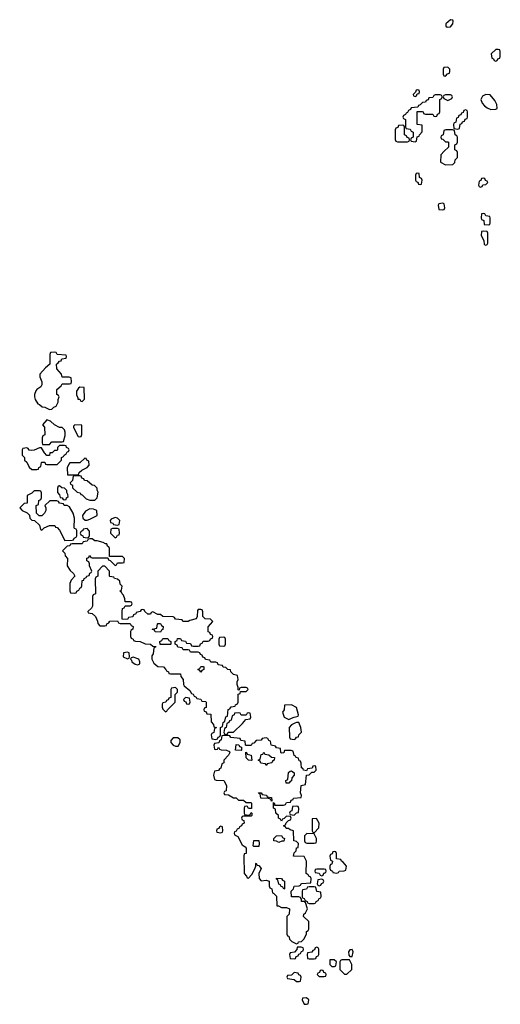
# Model space of a CAD drawing. Header units: inches. Extents: x 2672634 to 2765808, y 830487 to 941952.
# Tile 23 of 31: x 2680614 to 2684426, y 928094 to 935902. Entities that reach past the tile are written whole.
import ezdxf

# ---------------------------------------------------------------- set-up
doc = ezdxf.new("R2010")
doc.units = ezdxf.units.IN
doc.header["$MEASUREMENT"] = 0
doc.layers.add('C6982', color=7, linetype='Continuous')
doc.layers.add('C6983', color=7, linetype='Continuous')

msp = doc.modelspace()

# ---------------------------------------------------------------- linework, layer by layer
at = {"layer": 'C6982', "color": 6}
for points in [[(2682217.6, 930000), (2682210, 929966), (2682198, 929962), (2682191.6, 929948.4), (2682158, 929942), (2682152, 929910), (2682158, 929878), (2682172, 929872), (2682234, 929870), (2682254, 929830), (2682252, 929788), (2682238, 929782), (2682234, 929770), (2682238, 929758), (2682270, 929754), (2682310, 929732), (2682331.6, 929731.6), (2682350, 929714), (2682390, 929712), (2682410, 929694), (2682450, 929694), (2682452, 929690), (2682452.7, 929647.3), (2682430, 929646), (2682422, 929662), (2682410, 929666), (2682398, 929662), (2682394, 929650), (2682394, 929610), (2682398, 929598), (2682430, 929594), (2682442, 929598), (2682450, 929614), (2682454, 929610), (2682454, 929590), (2682450, 929586), (2682390, 929586), (2682378, 929582), (2682374, 929570), (2682378, 929558), (2682392.7, 929552.7), (2682394, 929530), (2682378, 929522), (2682374, 929510), (2682358, 929502), (2682354, 929490), (2682338, 929482), (2682330, 929466), (2682318, 929462), (2682314, 929450), (2682318, 929438), (2682343.6, 929423.6), (2682379.6, 929359.6), (2682403.6, 929343.6), (2682411.6, 929331.6), (2682411.3, 929290), (2682394, 929286), (2682391.6, 929268.4), (2682394, 929130), (2682414, 929110), (2682418, 929098), (2682430, 929094), (2682456.4, 929123.6), (2682476.4, 929163.6), (2682486, 929190), (2682486, 929210), (2682490, 929212), (2682498, 929198), (2682510, 929194), (2682530, 929172), (2682512, 929130), (2682512.7, 929092.7), (2682530, 929074), (2682570, 929078), (2682592, 929070), (2682592.7, 929032.7), (2682598, 929018), (2682614, 929010), (2682618, 928978), (2682630, 928974), (2682651.1, 928951.1), (2682654, 928874), (2682666, 928874), (2682690, 928862), (2682730, 928862), (2682754, 928850), (2682752, 928810), (2682734, 928790), (2682734, 928650), (2682738, 928638), (2682750, 928634), (2682754, 928610), (2682771.6, 928591.6), (2682810, 928574), (2682822, 928578), (2682826, 928590), (2682848, 928592), (2682868.4, 928611.6), (2682888, 928650), (2682888.4, 928671.6), (2682902, 928678), (2682906, 928690), (2682908, 928750), (2682866, 928790), (2682868.7, 928810), (2682881.2, 928818.8), (2682898, 928850), (2682882, 928902), (2682868.7, 928908.7), (2682848.7, 928910), (2682848, 928928), (2682842, 928942), (2682827.3, 928947.3), (2682770, 928946), (2682768, 928990), (2682786, 929010), (2682790, 929032), (2682830, 929034), (2682842, 929038), (2682846, 929050), (2682852, 929052), (2682922, 929058), (2682926, 929090), (2682922, 929102), (2682906, 929110), (2682902, 929122), (2682886, 929130), (2682888.7, 929230), (2682870, 929266), (2682786, 929270), (2682790, 929294), (2682808, 929312), (2682810, 929334), (2682822, 929338), (2682826, 929370), (2682810, 929386), (2682788, 929390), (2682786, 929470), (2682758, 929478), (2682747.3, 929487.3), (2682728.4, 929488.4), (2682722, 929502), (2682706, 929510), (2682722, 929518), (2682727.3, 929532.7), (2682747.3, 929552.7), (2682762, 929558), (2682766, 929570), (2682762, 929582), (2682730, 929586), (2682712.7, 929567.3), (2682698, 929562), (2682690, 929546), (2682682, 929562), (2682666, 929570), (2682666, 929590), (2682646, 929610), (2682642, 929642), (2682628, 929650), (2682626, 929694), (2682634, 929686), (2682634, 929674), (2682707.3, 929672.7), (2682722, 929678), (2682730, 929694), (2682762, 929698), (2682767.3, 929712.7), (2682782, 929718), (2682786, 929730), (2682846, 929734), (2682848, 929750), (2682842, 929770), (2682846, 929830), (2682882, 929838), (2682888.4, 929911.6), (2682910, 929914), (2682930, 929934), (2682950, 929934), (2682966, 929950), (2682962, 929982), (2682950, 929986), (2682938, 929982), (2682932.7, 929967.3), (2682898, 929962), (2682890, 929946), (2682866, 929950), (2682862, 929962), (2682848.4, 929968.4), (2682847.5, 930000)], [(2682576.9, 930000), (2682570, 929988), (2682563.1, 930000)]]:
    msp.add_lwpolyline(points, dxfattribs=at)
for points in [[(2682728, 929848), (2682726, 929870), (2682742, 929878), (2682747.3, 929932.7), (2682758, 929942), (2682770, 929944.7), (2682792, 929930), (2682791.3, 929910), (2682772, 929890), (2682770, 929866), (2682758, 929862), (2682750, 929848)], [(2682610, 929706), (2682602, 929722), (2682587.3, 929727.3), (2682526, 929730), (2682522, 929762), (2682510, 929766), (2682508.4, 929771.6), (2682530, 929772), (2682538, 929758), (2682572.7, 929752.7), (2682578, 929738), (2682610, 929734), (2682614, 929710), (2682614, 929706)], [(2682810, 929666), (2682778, 929662), (2682772, 929628), (2682758, 929622), (2682754, 929610), (2682758, 929598), (2682790, 929594), (2682808.4, 929611.6), (2682826, 929614), (2682827.3, 929647.3), (2682822, 929662)], [(2682967.3, 929567.3), (2682934, 929566), (2682934, 929470), (2682938, 929458), (2682950, 929454), (2682987.3, 929492.7), (2682988, 929530)], [(2682210, 929506), (2682198, 929502), (2682192.7, 929487.3), (2682178, 929482), (2682174, 929470), (2682178, 929458), (2682210, 929454), (2682222, 929458), (2682226, 929470), (2682222, 929502)], [(2682470, 929346), (2682466, 929350), (2682470, 929394), (2682510, 929392), (2682514, 929370), (2682510, 929346)], [(2682670, 929378), (2682650, 929388), (2682629.2, 929389.2), (2682628.7, 929410), (2682650, 929431.3), (2682690, 929432), (2682698, 929418), (2682714, 929410), (2682710, 929388.7), (2682692, 929388)], [(2682892.7, 929447.3), (2682874, 929430), (2682874, 929390), (2682878, 929378), (2682892.7, 929372.7), (2682950, 929372), (2682966, 929374), (2682968, 929390), (2682968, 929410), (2682950, 929446)], [(2683110, 929306), (2683098, 929302), (2683092.7, 929287.3), (2683078, 929282), (2683074, 929270), (2683078, 929238), (2683094, 929230), (2683090, 929206), (2683078, 929202), (2683074, 929190), (2683074, 929170), (2683078, 929158), (2683094, 929150), (2683098, 929138), (2683130, 929134), (2683142, 929138), (2683149, 929151), (2683187.3, 929152.7), (2683202, 929158), (2683206, 929190), (2683180.4, 929220.4), (2683166, 929230), (2683162, 929242), (2683127.3, 929247.3), (2683126, 929290), (2683122, 929302)], [(2683030, 929166), (2682970, 929166), (2682958, 929162), (2682954, 929150), (2682958, 929138), (2682990, 929134), (2682998, 929118), (2683010, 929114), (2683022, 929118), (2683027.3, 929132.7), (2683042, 929138), (2683046, 929150), (2683042, 929162)], [(2682710, 929006), (2682702, 929022), (2682686, 929030), (2682682, 929042), (2682670, 929046), (2682662, 929082), (2682650, 929086), (2682650, 929094), (2682690, 929092), (2682698, 929078), (2682714, 929070), (2682714, 929010)], [(2683010, 929086), (2682978, 929082), (2682974, 929050), (2682978, 929038), (2682990, 929034), (2683002, 929038), (2683007.3, 929052.7), (2683022, 929058), (2683026, 929070), (2683022, 929082)], [(2682950, 929026), (2682910, 929026), (2682898, 929022), (2682890, 929008), (2682858, 929002), (2682854, 928990), (2682854, 928950), (2682858, 928938), (2682870, 928934), (2682878, 928918), (2682894, 928910), (2682898, 928898), (2682910, 928894), (2682950, 928894), (2682962, 928898), (2682966, 928910), (2682982, 928918), (2682990, 928934), (2683002, 928938), (2683006, 928950), (2683002, 928982), (2682970, 928988), (2682962, 929022)], [(2682847.3, 928547.3), (2682814, 928546), (2682812, 928528), (2682792.7, 928507.3), (2682758, 928502), (2682754, 928490), (2682758, 928458), (2682790, 928454), (2682802, 928458), (2682807.3, 928472.7), (2682822, 928478), (2682827.3, 928492.7), (2682842, 928498), (2682850, 928514), (2682862, 928518), (2682866, 928530), (2682862, 928542)], [(2682970, 928546), (2682958, 928542), (2682952.7, 928527.3), (2682938, 928522), (2682932, 928508), (2682898, 928502), (2682894, 928490), (2682898, 928458), (2682910, 928454), (2682950, 928454), (2682962, 928458), (2682967.3, 928472.7), (2682982, 928478), (2682986, 928490), (2682986, 928530), (2682982, 928542)], [(2683250, 928528), (2683232.7, 928527.3), (2683222, 928510), (2683223.6, 928483.6), (2683232.7, 928472.7), (2683250, 928472), (2683259, 928510)], [(2683107.3, 928447.3), (2683074, 928446), (2683074, 928410), (2683090, 928394), (2683110, 928394), (2683122, 928398), (2683126, 928430)], [(2683230, 928446), (2683170, 928446), (2683158, 928442), (2683154, 928430), (2683154, 928370), (2683190, 928334), (2683210, 928334), (2683249, 928370), (2683248.7, 928410)], [(2682790, 928346), (2682770, 928326), (2682738, 928322), (2682734, 928310), (2682738, 928298), (2682792, 928292), (2682810, 928274), (2682830, 928274), (2682842, 928278), (2682846, 928310), (2682842, 928322), (2682827.3, 928327.3), (2682822, 928342)], [(2683010, 928366), (2682998, 928362), (2682992.7, 928347.3), (2682978, 928342), (2682974, 928330), (2682990, 928314), (2683030, 928314), (2683042, 928318), (2683046, 928330), (2683042, 928342), (2683027.3, 928347.3), (2683022, 928362)], [(2682890, 928146), (2682858, 928142), (2682854, 928130), (2682870, 928094), (2682890, 928094), (2682902, 928098), (2682906, 928130)]]:
    msp.add_lwpolyline(points, close=True, dxfattribs=at)
at = {"layer": 'C6983', "color": 6}
for points in [[(2684030, 935902), (2683994, 935870), (2683994, 935850), (2684003.6, 935843.6), (2684030, 935846), (2684048.7, 935870), (2684052.7, 935890), (2684050, 935898)], [(2684410, 935666), (2684390, 935666), (2684354, 935630), (2684358, 935598), (2684372.7, 935592.7), (2684378, 935578), (2684390, 935574), (2684402, 935578), (2684407.3, 935592.7), (2684422, 935598), (2684426, 935610), (2684426, 935650), (2684422, 935662)], [(2684010, 935526), (2683978, 935522), (2683974, 935510), (2683974, 935470), (2683978, 935458), (2683990, 935454), (2684007.3, 935472.7), (2684022, 935478), (2684026, 935490), (2684026, 935510)], [(2683770, 935346), (2683758, 935342), (2683754, 935326), (2683734, 935310), (2683738, 935298), (2683750, 935294), (2683762, 935298), (2683766, 935314), (2683782, 935318), (2683786, 935330), (2683782, 935342)], [(2683950, 935306), (2683910, 935306), (2683898, 935302), (2683890, 935286), (2683858, 935282), (2683852.7, 935267.3), (2683838, 935262), (2683832.7, 935247.3), (2683810, 935246), (2683790, 935226), (2683778, 935222), (2683772.7, 935207.3), (2683718, 935202), (2683714, 935190), (2683698, 935182), (2683690, 935166), (2683678, 935162), (2683674, 935150), (2683658, 935142), (2683654, 935130), (2683658, 935118), (2683674, 935110), (2683674, 935050), (2683678, 935038), (2683710, 935034), (2683718, 935018), (2683734, 935010), (2683734, 934970), (2683718, 934962), (2683714, 934950), (2683718, 934938), (2683750, 934934), (2683762, 934938), (2683767.3, 934972.7), (2683782, 934978), (2683786, 934990), (2683807.3, 935012.7), (2683806, 935066), (2683766, 935070), (2683767.3, 935172.7), (2683807.3, 935172.7), (2683814, 935170), (2683818, 935158), (2683832.7, 935152.7), (2683890, 935154), (2683898, 935138), (2683910, 935134), (2683922, 935138), (2683927.3, 935152.7), (2683942, 935158), (2683946, 935170), (2683946, 935270), (2683962, 935278), (2683966, 935290), (2683962, 935302)], [(2684030, 935306), (2683990, 935306), (2683978, 935302), (2683974, 935290), (2683978, 935278), (2684010, 935262), (2684042, 935278), (2684046, 935290), (2684042, 935302)], [(2684310, 935309.5), (2684284.2, 935295.8), (2684270.4, 935270), (2684280.9, 935240.9), (2684299.3, 935219.3), (2684322.5, 935202.5), (2684350, 935190.8), (2684390, 935192), (2684402, 935198), (2684397.2, 935230), (2684382, 935262), (2684346.3, 935306.3)], [(2684150, 935186), (2684138, 935182), (2684132.7, 935167.3), (2684118, 935162), (2684112.7, 935147.3), (2684098, 935142), (2684092.7, 935127.3), (2684078, 935122), (2684074, 935090), (2684058, 935082), (2684054, 935070), (2684058, 935038), (2684090, 935034), (2684102, 935038), (2684107.3, 935072.7), (2684122, 935078), (2684127.3, 935092.7), (2684142, 935098), (2684147.3, 935112.7), (2684162, 935118), (2684166, 935130), (2684166, 935170), (2684162, 935182)], [(2683650, 935066), (2683618, 935062), (2683612.7, 935047.3), (2683598, 935042), (2683592.7, 935027.3), (2683592.7, 934952.7), (2683598, 934938), (2683610, 934934), (2683690, 934934), (2683702, 934938), (2683706, 934950), (2683702, 934962), (2683687.3, 934967.3), (2683682, 934982), (2683666, 934990), (2683666, 935050), (2683662, 935062)], [(2684047.3, 935027.3), (2683992.7, 935027.3), (2683978, 935022), (2683971.6, 934988.4), (2683958, 934982), (2683954, 934970), (2683958, 934958), (2683970, 934954), (2683990, 934934), (2684010, 934934), (2684014, 934930), (2684014, 934890), (2683979.6, 934860.4), (2683954, 934830), (2683952.7, 934772.7), (2683990, 934752), (2684050, 934754), (2684066, 934770), (2684068, 934790), (2684086, 934810), (2684086, 934850), (2684082, 934862), (2684066, 934870), (2684066, 934910), (2684082, 934918), (2684086, 934930), (2684086, 934970), (2684082, 934982), (2684068, 934990), (2684062, 935022)], [(2683770, 934686), (2683758, 934682), (2683754, 934670), (2683754, 934630), (2683758, 934618), (2683772.7, 934612.7), (2683778, 934598), (2683790, 934594), (2683802, 934598), (2683806, 934630), (2683802, 934642), (2683786, 934650), (2683782, 934682)], [(2684290, 934646), (2684278, 934642), (2684272.7, 934627.3), (2684258, 934622), (2684254, 934590), (2684258, 934578), (2684270, 934574), (2684282, 934578), (2684287.3, 934592.7), (2684310, 934594), (2684326, 934610), (2684322, 934622), (2684307.3, 934627.3), (2684302, 934642)], [(2683970, 934446), (2683938, 934442), (2683934, 934430), (2683938, 934398), (2683970, 934394), (2683982, 934398), (2683986, 934410), (2683982, 934442)], [(2684290, 934366), (2684278, 934362), (2684274, 934330), (2684278, 934318), (2684294, 934310), (2684298, 934278), (2684330, 934274), (2684342, 934278), (2684346, 934290), (2684346, 934330), (2684342, 934342), (2684310, 934346), (2684302, 934362)], [(2684290, 934226), (2684278, 934222), (2684274, 934190), (2684294, 934150), (2684298, 934118), (2684310, 934114), (2684322, 934118), (2684326, 934130), (2684326, 934210), (2684322, 934222)], [(2680890, 933266), (2680858, 933262), (2680852.7, 933247.3), (2680854, 933170), (2680818, 933142), (2680774, 933090), (2680774, 933070), (2680790.8, 933030.8), (2680790, 933006), (2680782, 932990), (2680750.8, 932969.2), (2680742, 932958), (2680731, 932930), (2680731.3, 932910), (2680738, 932890), (2680756.9, 932856.9), (2680772, 932850), (2680791.3, 932831.3), (2680814, 932830), (2680850, 932812), (2680870, 932814), (2680886, 932830), (2680902, 932838), (2680918, 932870), (2680918, 932890), (2680926, 932910), (2680922, 932922), (2680908.7, 932930), (2680908.7, 932970), (2680942, 932998), (2680950, 933014), (2681010, 933014), (2681022, 933018), (2681026, 933030), (2681022, 933062), (2681007.3, 933067.3), (2680950, 933066), (2680946, 933090), (2680907.3, 933132.7), (2680906, 933170), (2680920.4, 933179.6), (2680930, 933194), (2680942, 933198), (2680947.3, 933212.7), (2680982, 933218), (2680986, 933230), (2680982, 933242), (2680910, 933248), (2680902, 933262)], [(2681090, 932988), (2681079.6, 932980.4), (2681063.6, 932956.4), (2681065.4, 932925.4), (2681074, 932906), (2681074, 932894), (2681091.6, 932891.6), (2681098, 932878), (2681110, 932874), (2681127.3, 932892.7), (2681126, 932986)], [(2680830, 932728), (2680794, 932690), (2680811.3, 932670), (2680814, 932610), (2680798, 932602), (2680792.7, 932587.3), (2680792, 932550), (2680794, 932534), (2680850, 932534), (2680870, 932554), (2680950, 932554), (2680962, 932558), (2680974.6, 932605.4), (2680975.3, 932630), (2680968.9, 932648.9), (2680950, 932668), (2680929.3, 932669.3), (2680889.4, 932689.4), (2680858, 932718)], [(2681052, 932688), (2681042, 932678), (2681042, 932670), (2681058, 932630), (2681078, 932598), (2681090, 932594), (2681102, 932598), (2681107.3, 932612.7), (2681107.3, 932687.3)], [(2680970, 932526), (2680930, 932526), (2680914, 932510), (2680914, 932490), (2680910, 932486), (2680890, 932486), (2680871.6, 932468.4), (2680854, 932466), (2680850, 932446), (2680830, 932446), (2680810, 932466), (2680787.3, 932507.3), (2680770, 932508), (2680730, 932488), (2680710, 932486), (2680688, 932488), (2680682, 932502), (2680670, 932506), (2680638, 932502), (2680634, 932490), (2680634, 932450), (2680651.3, 932431.3), (2680652, 932410), (2680670, 932392), (2680690, 932354), (2680710, 932334), (2680750, 932334), (2680762, 932338), (2680766, 932350), (2680782, 932358), (2680786, 932390), (2680790, 932394), (2680812.7, 932392.7), (2680818, 932378), (2680830, 932374), (2680910, 932374), (2680946, 932410), (2680946, 932430), (2680962, 932438), (2680966, 932450), (2680982, 932458), (2680990, 932474), (2681002, 932478), (2681006, 932490), (2681002, 932502), (2680986, 932510), (2680982, 932522)], [(2681130, 932426), (2681090, 932388), (2681012, 932388), (2681003.6, 932376.4), (2680991.6, 932348.4), (2680994, 932294), (2681070, 932294), (2681082, 932298), (2681086, 932310), (2681106, 932330), (2681148.4, 932351.6), (2681166, 932370), (2681162, 932402), (2681146, 932410), (2681142, 932422)], [(2681090, 932286), (2681050, 932286), (2681038, 932282), (2681031.6, 932248.4), (2681014, 932230), (2681018, 932218), (2681031.6, 932211.6), (2681034, 932190), (2681070, 932154), (2681094, 932150), (2681098, 932138), (2681110, 932134), (2681142, 932102), (2681171.1, 932091.1), (2681210, 932092), (2681228.7, 932111.3), (2681235.3, 932155.3), (2681228, 932172), (2681228, 932188), (2681208, 932208), (2681188, 932210), (2681150, 932246), (2681127.3, 932247.3), (2681122, 932262), (2681107.3, 932267.3), (2681102, 932282)], [(2680930, 932206), (2680918, 932202), (2680912.7, 932187.3), (2680912.7, 932152.7), (2680930, 932134), (2680934, 932114), (2680951.6, 932111.6), (2680958, 932098), (2680970, 932094), (2680982, 932098), (2680986, 932110), (2680998, 932122), (2680996.4, 932136.4), (2680987.3, 932152.7), (2680987.3, 932167.3), (2680970, 932186), (2680948.4, 932188.4)], [(2680770, 932166), (2680730, 932166), (2680711.6, 932148.4), (2680674, 932130), (2680672, 932068), (2680650, 932066), (2680614, 932030), (2680634, 932010), (2680672.7, 931992.7), (2680691.6, 931971.6), (2680694, 931950), (2680710, 931934), (2680731.3, 931931.3), (2680770, 931894), (2680778, 931858), (2680790, 931854), (2680808.4, 931871.6), (2680850, 931892), (2680891.6, 931891.6), (2680898, 931878), (2680910, 931874), (2680930, 931854), (2680972, 931772), (2681030, 931774), (2681042, 931778), (2681046, 931790), (2681062, 931798), (2681066, 931810), (2681066, 931850), (2681062, 931862), (2681050, 931866), (2681047.3, 931872.7), (2681048.7, 931950), (2681039, 931990), (2681010, 932038), (2680990, 932048.7), (2680966, 932050), (2680962, 932062), (2680930, 932068), (2680922, 932082), (2680907.3, 932087.3), (2680852.7, 932087.3), (2680814, 932050), (2680822, 932030), (2680822, 932010), (2680812, 931990), (2680790, 931968.7), (2680768.4, 931968.4), (2680748.4, 931988.4), (2680746, 932050), (2680762, 932058), (2680766, 932090), (2680782, 932098), (2680786, 932110), (2680786, 932150), (2680782, 932162)], [(2681170, 932024), (2681135.3, 932004.7), (2681112, 931970), (2681114, 931950), (2681132.7, 931932.7), (2681150, 931932), (2681170, 931942), (2681228, 931970), (2681226, 932010), (2681200.4, 932020.4)], [(2681370, 931955.3), (2681339.6, 931940.4), (2681332, 931930), (2681334, 931914), (2681354, 931910), (2681358, 931898), (2681390, 931894), (2681402, 931898), (2681408, 931930), (2681390, 931948)], [(2681150, 931866), (2681118, 931862), (2681114, 931850), (2681098, 931842), (2681094, 931830), (2681098, 931818), (2681114, 931810), (2681118, 931798), (2681150, 931794), (2681162, 931798), (2681167.3, 931812.7), (2681167.3, 931847.3)], [(2681390, 931866), (2681350, 931866), (2681338, 931862), (2681334, 931830), (2681370, 931794), (2681382, 931798), (2681390, 931814), (2681402, 931818), (2681406, 931830), (2681402, 931862)], [(2681190, 931786), (2681170, 931786), (2681158, 931782), (2681150, 931766), (2681118, 931762), (2681110, 931746), (2681030, 931746), (2681018, 931742), (2681011.6, 931728.4), (2680990, 931726), (2680954, 931690), (2680971.6, 931671.6), (2680974, 931650), (2680994, 931630), (2680991.3, 931570), (2681014, 931534), (2681042, 931510), (2681052, 931490), (2681022, 931458), (2681011.3, 931430), (2681012.7, 931372.7), (2681018, 931358), (2681050, 931354), (2681062, 931358), (2681066, 931370), (2681082, 931378), (2681090, 931394), (2681102, 931398), (2681107.3, 931412.7), (2681110, 931454), (2681122, 931458), (2681126, 931470), (2681142, 931478), (2681146, 931490), (2681166, 931494), (2681170, 931514), (2681182, 931518), (2681186, 931530), (2681168, 931572), (2681168, 931588), (2681162, 931602), (2681146, 931610), (2681147.3, 931632.7), (2681162, 931638), (2681167.3, 931652.7), (2681174, 931650), (2681178, 931638), (2681190, 931634), (2681314, 931634), (2681318, 931618), (2681332.7, 931612.7), (2681370, 931574), (2681382, 931578), (2681390, 931594), (2681430, 931594), (2681442, 931598), (2681446, 931630), (2681430, 931646), (2681326, 931646), (2681327.3, 931707.3), (2681322, 931722), (2681310, 931726), (2681306, 931746), (2681294, 931746), (2681276.4, 931756.4), (2681228.4, 931768.4), (2681208.9, 931768.9)], [(2681290, 931568), (2681270, 931568), (2681234, 931530), (2681234, 931490), (2681218, 931482), (2681212.7, 931467.3), (2681214, 931350), (2681198, 931342), (2681192.7, 931327.3), (2681192, 931250), (2681183.6, 931236.4), (2681154, 931210), (2681158, 931198), (2681190, 931194), (2681214, 931170), (2681231.6, 931131.6), (2681232.7, 931112.7), (2681250, 931094), (2681290, 931094), (2681302, 931098), (2681306, 931110), (2681322, 931118), (2681330, 931132), (2681390, 931134), (2681398, 931118), (2681410, 931114), (2681490, 931114), (2681498, 931098), (2681514, 931090), (2681512, 931070), (2681498, 931062), (2681494, 931050), (2681494, 931010), (2681498, 930998), (2681514, 930990), (2681518, 930978), (2681532.7, 930972.7), (2681570, 930971.3), (2681610, 930951.3), (2681651, 930951), (2681670, 930934), (2681692.7, 930932.7), (2681690, 930926), (2681678, 930922), (2681672, 930872), (2681662, 930858), (2681662, 930830), (2681678, 930798), (2681710, 930772), (2681754, 930770), (2681774, 930750), (2681778, 930738), (2681794, 930730), (2681798, 930718), (2681810, 930714), (2681890, 930714), (2681892.7, 930692.7), (2681911.3, 930670), (2681912, 930630), (2681919.6, 930619.6), (2681963.6, 930583.6), (2681978, 930558), (2681990, 930554), (2681998, 930538), (2682014, 930530), (2682018, 930518), (2682050, 930514), (2682058, 930498), (2682090, 930494), (2682094, 930490), (2682092, 930448), (2682078, 930442), (2682074, 930430), (2682078, 930418), (2682092.7, 930412.7), (2682098, 930398), (2682130, 930394), (2682132.7, 930332.7), (2682150, 930314), (2682154, 930294), (2682174, 930290), (2682158, 930282), (2682154, 930250), (2682138, 930242), (2682134, 930230), (2682138, 930198), (2682170, 930194), (2682182, 930198), (2682187.3, 930212.7), (2682202, 930218), (2682206, 930230), (2682206, 930290), (2682222, 930298), (2682228, 930330), (2682242, 930338), (2682250, 930374), (2682262, 930378), (2682268.4, 930431.6), (2682282, 930438), (2682290, 930452), (2682322, 930458), (2682326, 930470), (2682342, 930478), (2682346, 930490), (2682347.3, 930552.7), (2682362, 930558), (2682366, 930574), (2682410, 930574), (2682426, 930590), (2682422, 930602), (2682410, 930606), (2682370, 930606), (2682358, 930602), (2682354, 930586), (2682348, 930588), (2682347.3, 930607.3), (2682338, 930630), (2682338, 930650), (2682346, 930670), (2682342, 930702), (2682308.9, 930708.9), (2682288, 930730), (2682286, 930746), (2682266, 930750), (2682250, 930766), (2682227.3, 930767.3), (2682222, 930782), (2682187.3, 930787.3), (2682182, 930802), (2682170, 930806), (2682130, 930806), (2682122, 930822), (2682087.3, 930827.3), (2682082, 930842), (2682067.3, 930847.3), (2682062, 930862), (2682047.3, 930867.3), (2682042, 930882), (2682030, 930886), (2681970, 930886), (2681962, 930902), (2681950, 930906), (2681910, 930906), (2681902, 930922), (2681867.3, 930927.3), (2681862, 930942), (2681846, 930950), (2681846, 930970), (2681862, 930978), (2681866, 930994), (2681890, 930994), (2681898, 930978), (2681930, 930974), (2681938, 930958), (2681970, 930954), (2681978, 930938), (2681990, 930934), (2682030, 930934), (2682042, 930938), (2682047.3, 930952.7), (2682062, 930958), (2682070, 930974), (2682110, 930974), (2682122, 930978), (2682127.3, 930992.7), (2682142, 930998), (2682146, 931010), (2682142, 931022), (2682127.3, 931027.3), (2682122, 931042), (2682108, 931048), (2682108.4, 931088.4), (2682146, 931130), (2682127.3, 931147.3), (2682086, 931150), (2682066, 931170), (2682067.3, 931207.3), (2682062, 931222), (2682050, 931226), (2682030, 931226), (2682023.6, 931216.4), (2682022, 931170), (2682014, 931150), (2681963.6, 931136.4), (2681950, 931128.7), (2681908.7, 931128.7), (2681902, 931142), (2681850, 931148), (2681842, 931162), (2681830, 931166), (2681748.4, 931168.4), (2681730, 931186), (2681710, 931186), (2681670, 931206), (2681658, 931202), (2681651.6, 931188.4), (2681630, 931188), (2681606, 931210), (2681602, 931222), (2681590, 931226), (2681578, 931222), (2681570, 931208), (2681538, 931202), (2681534, 931190), (2681518, 931182), (2681512.7, 931167.3), (2681478, 931162), (2681470, 931146), (2681427.3, 931147.3), (2681426, 931210), (2681430, 931234), (2681442, 931238), (2681450, 931254), (2681490, 931254), (2681502, 931258), (2681506, 931270), (2681502, 931282), (2681490, 931286), (2681450, 931286), (2681448, 931310), (2681438, 931338), (2681426, 931350), (2681422, 931362), (2681408.9, 931368.9), (2681410, 931374), (2681422, 931378), (2681426, 931410), (2681410, 931426), (2681408.4, 931448.4), (2681390, 931466), (2681366, 931470), (2681362, 931482), (2681330, 931486), (2681326, 931490), (2681326, 931530)], [(2681730, 931046), (2681688.9, 931048.9), (2681682, 931062), (2681666, 931070), (2681702, 931078), (2681706, 931110), (2681710, 931114), (2681730, 931114), (2681738, 931098), (2681751.1, 931091.1), (2681750, 931066), (2681738, 931062)], [(2681810, 930946), (2681728, 930948), (2681726, 930970), (2681742, 930978), (2681750, 930994), (2681790, 930994), (2681798, 930978), (2681814, 930970), (2681814, 930950)], [(2682230, 931006), (2682198, 931002), (2682194, 930990), (2682194, 930950), (2682198, 930938), (2682230, 930934), (2682242, 930938), (2682246, 930950), (2682246, 930990), (2682242, 931002)], [(2681470, 930886), (2681438, 930882), (2681434, 930850), (2681470, 930834), (2681482, 930838), (2681486, 930850), (2681482, 930882)], [(2681514, 930846), (2681498, 930842), (2681494, 930830), (2681502, 930822), (2681504.7, 930810), (2681530, 930791.3), (2681550, 930786), (2681567.3, 930792.7), (2681568, 930810), (2681558, 930830)], [(2682050, 930728), (2682042, 930742), (2682026, 930750), (2682042, 930758), (2682050, 930774), (2682070, 930774), (2682074, 930770), (2682074, 930750), (2682058, 930742)], [(2681850, 930606), (2681818, 930602), (2681814, 930590), (2681812.7, 930527.3), (2681798, 930522), (2681792.7, 930507.3), (2681778, 930502), (2681774, 930490), (2681750, 930486), (2681744.7, 930475.3), (2681744.7, 930450), (2681750, 930434), (2681770, 930414), (2681782, 930418), (2681786, 930430), (2681846, 930490), (2681846, 930550), (2681866, 930570), (2681866, 930590)], [(2681930, 930526), (2681914, 930510), (2681918, 930498), (2681932.7, 930492.7), (2681938, 930478), (2681950, 930474), (2681962, 930478), (2681966, 930490), (2681962, 930522)], [(2682430, 930406), (2682418, 930402), (2682410, 930386), (2682370, 930388), (2682362, 930402), (2682350, 930406), (2682318, 930402), (2682314, 930390), (2682298, 930382), (2682290, 930346), (2682278, 930342), (2682274, 930330), (2682258, 930322), (2682251.6, 930288.4), (2682238, 930282), (2682234, 930250), (2682238, 930238), (2682250, 930234), (2682262, 930238), (2682268, 930252), (2682310, 930252), (2682380.4, 930319.6), (2682407.3, 930352.7), (2682442, 930358), (2682446, 930370), (2682442, 930402)], [(2682770, 930468.7), (2682714, 930466), (2682711.3, 930430), (2682698, 930410), (2682711.3, 930371.3), (2682750, 930352), (2682770, 930362), (2682790, 930372), (2682822, 930378), (2682826, 930390), (2682808.7, 930448.7)], [(2682810, 930328.7), (2682796.9, 930323.1), (2682771, 930309), (2682752, 930290), (2682752.7, 930212.7), (2682758, 930198), (2682790, 930194), (2682802, 930198), (2682808.4, 930211.6), (2682826, 930214), (2682828, 930230), (2682848.7, 930251.3), (2682844, 930290), (2682828, 930328)], [(2681867.3, 930207.3), (2681830, 930206), (2681812.7, 930187.3), (2681812, 930170), (2681832, 930150), (2681850, 930141), (2681870, 930142), (2681888, 930170), (2681886, 930190)], [(2682370, 930106), (2682326, 930110), (2682330, 930154), (2682352.7, 930152.7), (2682358, 930138), (2682372.7, 930132.7), (2682374, 930110)], [(2682450, 930028.7), (2682429.1, 930029.1), (2682409.2, 930049.2), (2682407.3, 930092.7), (2682414, 930090), (2682418, 930078), (2682450.9, 930070.9), (2682454, 930030)]]:
    msp.add_lwpolyline(points, close=True, dxfattribs=at)
for points in [[(2682847.5, 930000), (2682847.3, 930007.3), (2682842, 930022), (2682830, 930026), (2682826, 930046), (2682806, 930050), (2682802, 930062), (2682790, 930066), (2682782, 930102), (2682767.3, 930107.3), (2682714, 930106), (2682710, 930088), (2682690, 930086), (2682686, 930090), (2682682, 930122), (2682650, 930128), (2682642, 930142), (2682608.9, 930148.9), (2682602, 930182), (2682590, 930186), (2682582, 930202), (2682570, 930206), (2682538, 930202), (2682530, 930188), (2682490, 930186), (2682470, 930166), (2682458, 930162), (2682450, 930146), (2682410, 930146), (2682406, 930150), (2682402, 930182), (2682367.3, 930187.3), (2682362, 930202), (2682288.9, 930208.9), (2682282, 930222), (2682270, 930226), (2682230, 930226), (2682218, 930222), (2682212, 930190), (2682198, 930182), (2682192.7, 930167.3), (2682158, 930162), (2682154, 930150), (2682158, 930118), (2682170, 930114), (2682182, 930118), (2682190, 930134), (2682198, 930118), (2682212.7, 930112.7), (2682254, 930110), (2682278, 930098), (2682282, 930090), (2682270.9, 930069.1), (2682234, 930030), (2682232, 930010), (2682218, 930002), (2682217.6, 930000)], [(2682563.1, 930000), (2682562, 930002), (2682527.3, 930007.3), (2682522, 930022), (2682506, 930030), (2682522, 930038), (2682530, 930074), (2682542, 930078), (2682550, 930094), (2682558, 930078), (2682590, 930072), (2682610, 930054), (2682634, 930050), (2682632, 930030), (2682618, 930022), (2682614, 930010), (2682578, 930002), (2682576.9, 930000)]]:
    msp.add_lwpolyline(points, dxfattribs=at)

doc.saveas('drawing.dxf')
